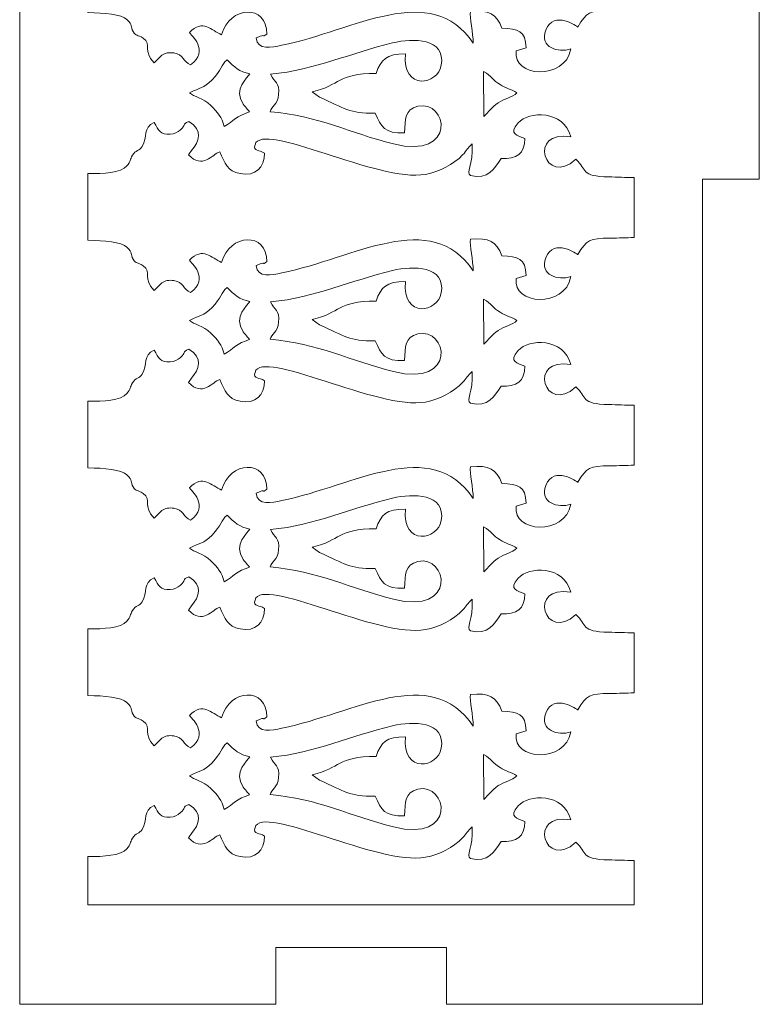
# Model space of a CAD drawing. Header units: centimetres. Extents: x -36 to 94, y -57 to 57.
# Tile 2 of 47: x 26.55 to 34.81, y -55.84 to -44.86. Entities that reach past the tile are written whole.
import ezdxf

# ---------------------------------------------------------------- set-up
doc = ezdxf.new("R2010")
doc.units = ezdxf.units.CM
doc.header["$MEASUREMENT"] = 0
doc.layers.add('layer 1', color=7, linetype='Continuous')

msp = doc.modelspace()

# ---------------------------------------------------------------- linework, layer by layer
at = {"layer": 'layer 1', "color": 242, "lineweight": 9}
for points, knots in [([(26.55161, -55.84364), (26.55161, -55.84364), (26.55161, -35.52365), (26.55161, -35.52365), (26.55161, -35.52365), (26.55161, -35.52365), (29.40911, -35.52365), (29.40911, -35.52365), (29.40911, -35.52365), (29.40911, -35.52365), (29.40911, -36.15865), (29.40911, -36.15865), (29.40911, -36.15865), (29.40911, -36.15865), (31.31411, -36.15865), (31.31411, -36.15865), (31.31411, -36.15865), (31.31411, -36.15865), (31.31411, -35.52365), (31.31411, -35.52365), (31.31411, -35.52365), (31.31411, -35.52365), (34.17161, -35.52365), (34.17161, -35.52365), (34.17161, -35.52365), (34.17161, -35.52365), (34.17161, -44.73114), (34.17161, -44.73114), (34.17161, -44.73114), (34.17161, -44.73114), (34.80661, -44.73114), (34.80661, -44.73114), (34.80661, -44.73114), (34.80661, -44.73114), (34.80661, -46.63614), (34.80661, -46.63614), (34.80661, -46.63614), (34.80661, -46.63614), (34.17161, -46.63614), (34.17161, -46.63614), (34.17161, -46.63614), (34.17161, -46.63614), (34.17161, -55.84364), (34.17161, -55.84364), (34.17161, -55.84364), (34.17161, -55.84364), (31.31411, -55.84364), (31.31411, -55.84364), (31.31411, -55.84364), (31.31411, -55.84364), (31.31411, -55.20864), (31.31411, -55.20864), (31.31411, -55.20864), (31.31411, -55.20864), (29.40911, -55.20864), (29.40911, -55.20864), (29.40911, -55.20864), (29.40911, -55.20864), (29.40911, -55.84364), (29.40911, -55.84364), (29.40911, -55.84364), (29.40911, -55.84364), (26.55161, -55.84364), (26.55161, -55.84364)], [0, 0, 0, 0, 0.05882353, 0.05882353, 0.05882353, 0.05882353, 0.11764706, 0.11764706, 0.11764706, 0.11764706, 0.17647059, 0.17647059, 0.17647059, 0.17647059, 0.23529412, 0.23529412, 0.23529412, 0.23529412, 0.29411765, 0.29411765, 0.29411765, 0.29411765, 0.35294118, 0.35294118, 0.35294118, 0.35294118, 0.41176471, 0.41176471, 0.41176471, 0.41176471, 0.47058824, 0.47058824, 0.47058824, 0.47058824, 0.52941176, 0.52941176, 0.52941176, 0.52941176, 0.58823529, 0.58823529, 0.58823529, 0.58823529, 0.64705882, 0.64705882, 0.64705882, 0.64705882, 0.70588235, 0.70588235, 0.70588235, 0.70588235, 0.76470588, 0.76470588, 0.76470588, 0.76470588, 0.82352941, 0.82352941, 0.82352941, 0.82352941, 0.88235294, 0.88235294, 0.88235294, 0.88235294, 1, 1, 1, 1]), ([(28.05085, -43.46624), (28.10568, -43.55077), (28.11767, -43.60311), (28.23123, -43.596), (28.23123, -43.596), (28.27846, -43.59306), (28.31675, -43.57416), (28.34443, -43.54911), (28.34443, -43.54911), (28.41167, -43.48821), (28.35969, -43.48734), (28.43817, -43.4543), (28.43817, -43.4543), (28.60343, -43.55381), (28.55496, -43.67578), (28.47041, -43.7774), (28.47041, -43.7774), (28.47041, -43.7774), (28.44341, -43.81365), (28.44341, -43.81365), (28.44341, -43.81365), (28.44151, -43.81631), (28.43747, -43.82209), (28.43506, -43.82663), (28.43506, -43.82663), (28.59502, -43.98952), (28.69963, -43.82144), (28.78471, -43.79176), (28.78471, -43.79176), (28.84382, -43.92133), (28.86715, -44.0075), (29.01111, -44.03528), (29.01111, -44.03528), (29.18598, -44.06903), (29.28143, -43.96935), (29.28409, -43.80625), (29.28409, -43.80625), (29.22838, -43.76661), (29.15486, -43.79361), (29.17802, -43.71268), (29.17802, -43.71268), (29.25594, -43.44038), (30.55607, -44.13969), (31.0818, -44.04351), (31.0818, -44.04351), (31.23651, -44.01519), (31.39395, -43.93145), (31.49569, -43.82648), (31.49569, -43.82648), (31.54323, -43.77744), (31.54608, -43.75032), (31.60234, -43.70376), (31.60234, -43.70376), (31.61352, -43.94676), (31.52923, -44.02111), (31.58307, -44.056), (31.58307, -44.056), (31.7814, -44.10659), (31.84664, -43.98081), (31.92393, -43.86805), (31.92393, -43.86805), (32.09719, -43.86981), (32.18872, -43.8197), (32.18956, -43.64317), (32.18956, -43.64317), (32.11221, -43.6093), (32.00007, -43.59943), (32.11496, -43.4687), (32.11496, -43.4687), (32.22931, -43.33858), (32.62632, -43.3201), (32.70246, -43.62608), (32.70246, -43.62608), (32.21731, -43.53352), (32.40793, -44.19748), (32.75969, -43.87555), (32.75969, -43.87555), (32.88811, -43.99109), (32.80857, -44.06613), (33.12616, -44.07215), (33.12616, -44.07215), (33.21869, -44.07391), (33.31423, -44.0777), (33.40961, -44.07995), (33.40961, -44.07995), (33.40961, -44.07995), (33.40961, -44.74899), (33.40961, -44.74899), (33.40961, -44.74899), (33.32221, -44.75143), (33.23448, -44.75447), (33.1468, -44.75553), (33.1468, -44.75553), (32.90099, -44.75851), (32.88643, -44.76943), (32.78008, -44.9396), (32.78008, -44.9396), (32.78006, -44.93959), (32.51412, -44.74406), (32.42539, -44.97386), (32.42539, -44.97386), (32.34979, -45.16968), (32.5589, -45.22995), (32.70392, -45.18474), (32.70392, -45.18474), (32.63804, -45.54242), (32.04465, -45.50022), (32.09301, -45.20664), (32.09301, -45.20664), (32.09301, -45.20664), (32.20402, -45.17152), (32.20402, -45.17152), (32.20402, -45.17152), (32.19982, -44.98075), (32.11085, -44.96266), (31.93395, -44.95161), (31.93395, -44.95161), (31.8712, -44.79076), (31.79032, -44.7481), (31.58208, -44.76633), (31.58208, -44.76633), (31.5694, -44.83397), (31.61607, -45.00819), (31.61183, -45.11964), (31.61183, -45.11964), (31.14047, -44.41459), (30.28346, -44.98047), (29.47703, -45.14329), (29.47703, -45.14329), (29.364, -45.16612), (29.20779, -45.20477), (29.19009, -45.06202), (29.19009, -45.06202), (29.19009, -45.06202), (29.22111, -45.04838), (29.22111, -45.04838), (29.22111, -45.04838), (29.22466, -45.04704), (29.23227, -45.04405), (29.23661, -45.04246), (29.23661, -45.04246), (29.30266, -45.01832), (29.2449, -45.06377), (29.30832, -45.01761), (29.30832, -45.01761), (29.31385, -44.68268), (28.89308, -44.69793), (28.80572, -45.02609), (28.80572, -45.02609), (28.6866, -44.97514), (28.60111, -44.846), (28.44521, -45.00087), (28.44521, -45.00087), (28.46062, -45.02306), (28.67753, -45.20391), (28.45855, -45.36061), (28.45855, -45.36061), (28.37432, -45.3298), (28.38083, -45.24474), (28.27253, -45.22847), (28.27253, -45.22847), (28.21956, -45.22052), (28.17299, -45.23084), (28.13942, -45.2525), (28.13942, -45.2525), (28.13942, -45.2525), (28.05085, -45.33789), (28.05085, -45.33789), (28.05085, -45.33789), (27.92166, -45.2111), (28.03153, -45.13505), (27.92797, -45.06409), (27.92797, -45.06409), (27.86524, -45.02112), (27.84947, -45.04474), (27.81758, -44.99084), (27.81758, -44.99084), (27.78231, -44.93126), (27.81839, -44.92101), (27.74859, -44.85545), (27.74859, -44.85545), (27.69012, -44.80051), (27.4922, -44.77909), (27.31361, -44.77946), (27.31361, -44.77946), (27.31361, -44.77946), (27.31361, -44.03425), (27.31361, -44.03425), (27.31361, -44.03425), (27.49057, -44.03726), (27.67777, -44.02515), (27.74723, -43.95027), (27.74723, -43.95027), (27.79626, -43.89741), (27.78023, -43.87781), (27.80981, -43.83076), (27.80981, -43.83076), (27.84805, -43.76998), (27.88651, -43.78484), (27.91811, -43.73184), (27.91811, -43.73184), (27.97888, -43.6299), (27.92754, -43.5207), (28.05085, -43.46624)], [0, 0, 0, 0, 0.01923077, 0.01923077, 0.01923077, 0.01923077, 0.03846154, 0.03846154, 0.03846154, 0.03846154, 0.05769231, 0.05769231, 0.05769231, 0.05769231, 0.07692308, 0.07692308, 0.07692308, 0.07692308, 0.09615385, 0.09615385, 0.09615385, 0.09615385, 0.11538462, 0.11538462, 0.11538462, 0.11538462, 0.13461538, 0.13461538, 0.13461538, 0.13461538, 0.15384615, 0.15384615, 0.15384615, 0.15384615, 0.17307692, 0.17307692, 0.17307692, 0.17307692, 0.19230769, 0.19230769, 0.19230769, 0.19230769, 0.21153846, 0.21153846, 0.21153846, 0.21153846, 0.23076923, 0.23076923, 0.23076923, 0.23076923, 0.25, 0.25, 0.25, 0.25, 0.26923077, 0.26923077, 0.26923077, 0.26923077, 0.28846154, 0.28846154, 0.28846154, 0.28846154, 0.30769231, 0.30769231, 0.30769231, 0.30769231, 0.32692308, 0.32692308, 0.32692308, 0.32692308, 0.34615385, 0.34615385, 0.34615385, 0.34615385, 0.36538462, 0.36538462, 0.36538462, 0.36538462, 0.38461538, 0.38461538, 0.38461538, 0.38461538, 0.40384615, 0.40384615, 0.40384615, 0.40384615, 0.42307692, 0.42307692, 0.42307692, 0.42307692, 0.44230769, 0.44230769, 0.44230769, 0.44230769, 0.46153846, 0.46153846, 0.46153846, 0.46153846, 0.48076923, 0.48076923, 0.48076923, 0.48076923, 0.5, 0.5, 0.5, 0.5, 0.51923077, 0.51923077, 0.51923077, 0.51923077, 0.53846154, 0.53846154, 0.53846154, 0.53846154, 0.55769231, 0.55769231, 0.55769231, 0.55769231, 0.57692308, 0.57692308, 0.57692308, 0.57692308, 0.59615385, 0.59615385, 0.59615385, 0.59615385, 0.61538462, 0.61538462, 0.61538462, 0.61538462, 0.63461538, 0.63461538, 0.63461538, 0.63461538, 0.65384615, 0.65384615, 0.65384615, 0.65384615, 0.67307692, 0.67307692, 0.67307692, 0.67307692, 0.69230769, 0.69230769, 0.69230769, 0.69230769, 0.71153846, 0.71153846, 0.71153846, 0.71153846, 0.73076923, 0.73076923, 0.73076923, 0.73076923, 0.75, 0.75, 0.75, 0.75, 0.76923077, 0.76923077, 0.76923077, 0.76923077, 0.78846154, 0.78846154, 0.78846154, 0.78846154, 0.80769231, 0.80769231, 0.80769231, 0.80769231, 0.82692308, 0.82692308, 0.82692308, 0.82692308, 0.84615385, 0.84615385, 0.84615385, 0.84615385, 0.86538462, 0.86538462, 0.86538462, 0.86538462, 0.88461538, 0.88461538, 0.88461538, 0.88461538, 0.90384615, 0.90384615, 0.90384615, 0.90384615, 0.92307692, 0.92307692, 0.92307692, 0.92307692, 0.94230769, 0.94230769, 0.94230769, 0.94230769, 0.96153846, 0.96153846, 0.96153846, 0.96153846, 1, 1, 1, 1]), ([(30.8457, -46.1201), (30.62333, -46.12933), (30.58741, -46.05462), (30.51892, -45.90091), (30.51892, -45.90091), (30.22703, -45.90514), (30.17962, -45.84722), (29.89885, -45.72273), (29.89885, -45.72273), (29.89885, -45.72273), (29.81685, -45.66402), (29.81685, -45.66402), (29.81685, -45.66402), (30.13917, -45.58749), (30.08657, -45.45927), (30.52893, -45.4575), (30.52893, -45.4575), (30.58415, -45.29843), (30.64156, -45.24074), (30.85597, -45.23931), (30.85597, -45.23931), (30.82404, -45.66085), (31.2214, -45.58276), (31.25673, -45.36675), (31.25673, -45.36675), (31.30674, -45.06111), (30.94235, -45.06206), (30.71332, -45.11642), (30.71332, -45.11642), (30.24226, -45.22826), (29.86229, -45.41587), (29.35145, -45.46731), (29.35145, -45.46731), (29.39579, -45.56189), (29.45282, -45.55233), (29.44159, -45.69286), (29.44159, -45.69286), (29.43259, -45.80571), (29.36037, -45.82681), (29.34591, -45.88424), (29.34591, -45.88424), (29.87873, -45.92695), (30.24315, -46.12514), (30.72335, -46.24443), (30.72335, -46.24443), (31.44132, -46.42279), (31.32654, -45.74539), (30.9947, -45.82369), (30.9947, -45.82369), (30.84751, -45.85841), (30.85689, -45.96803), (30.8457, -46.1201)], [0, 0, 0, 0, 0.07142857, 0.07142857, 0.07142857, 0.07142857, 0.14285714, 0.14285714, 0.14285714, 0.14285714, 0.21428571, 0.21428571, 0.21428571, 0.21428571, 0.28571429, 0.28571429, 0.28571429, 0.28571429, 0.35714286, 0.35714286, 0.35714286, 0.35714286, 0.42857143, 0.42857143, 0.42857143, 0.42857143, 0.5, 0.5, 0.5, 0.5, 0.57142857, 0.57142857, 0.57142857, 0.57142857, 0.64285714, 0.64285714, 0.64285714, 0.64285714, 0.71428571, 0.71428571, 0.71428571, 0.71428571, 0.78571429, 0.78571429, 0.78571429, 0.78571429, 0.85714286, 0.85714286, 0.85714286, 0.85714286, 1, 1, 1, 1]), ([(28.83431, -46.04863), (28.94108, -45.98968), (28.97126, -45.92789), (29.11574, -45.88734), (29.11574, -45.88734), (29.08897, -45.84485), (29.10978, -45.87815), (29.08355, -45.84608), (29.08355, -45.84608), (29.06201, -45.81974), (29.06324, -45.82658), (29.04514, -45.79962), (29.04514, -45.79962), (28.93146, -45.63029), (29.09728, -45.50396), (29.11991, -45.46146), (29.11991, -45.46146), (29.00441, -45.43752), (28.94666, -45.38734), (28.86624, -45.30669), (28.86624, -45.30669), (28.79488, -45.36263), (28.80627, -45.42212), (28.69988, -45.52764), (28.69988, -45.52764), (28.5947, -45.63195), (28.57559, -45.61032), (28.44782, -45.67355), (28.44782, -45.67355), (28.49682, -45.71983), (28.59493, -45.72611), (28.68422, -45.81577), (28.68422, -45.81577), (28.75848, -45.89036), (28.81047, -45.94674), (28.83431, -46.04863)], [0, 0, 0, 0, 0.1, 0.1, 0.1, 0.1, 0.2, 0.2, 0.2, 0.2, 0.3, 0.3, 0.3, 0.3, 0.4, 0.4, 0.4, 0.4, 0.5, 0.5, 0.5, 0.5, 0.6, 0.6, 0.6, 0.6, 0.7, 0.7, 0.7, 0.7, 0.8, 0.8, 0.8, 0.8, 1, 1, 1, 1]), ([(32.10025, -45.67355), (32.03954, -45.63716), (31.97494, -45.61919), (31.91281, -45.58248), (31.91281, -45.58248), (31.82846, -45.5326), (31.82047, -45.4899), (31.72982, -45.43685), (31.72982, -45.43685), (31.72982, -45.43685), (31.73057, -45.93875), (31.73057, -45.93875), (31.73057, -45.93875), (31.79181, -45.88505), (31.81636, -45.83662), (31.89313, -45.78403), (31.89313, -45.78403), (31.95037, -45.74482), (32.05387, -45.72302), (32.10025, -45.67355)], [0, 0, 0, 0, 0.16666667, 0.16666667, 0.16666667, 0.16666667, 0.33333333, 0.33333333, 0.33333333, 0.33333333, 0.5, 0.5, 0.5, 0.5, 0.66666667, 0.66666667, 0.66666667, 0.66666667, 1, 1, 1, 1]), ([(33.40961, -47.28899), (33.32221, -47.29143), (33.23448, -47.29447), (33.1468, -47.29553), (33.1468, -47.29553), (32.90099, -47.29851), (32.88643, -47.30943), (32.78008, -47.4796), (32.78008, -47.4796), (32.78006, -47.47959), (32.51412, -47.28406), (32.42539, -47.51386), (32.42539, -47.51386), (32.34979, -47.70968), (32.5589, -47.76995), (32.70392, -47.72474), (32.70392, -47.72474), (32.63804, -48.08242), (32.04465, -48.04022), (32.09301, -47.74664), (32.09301, -47.74664), (32.09301, -47.74664), (32.20402, -47.71152), (32.20402, -47.71152), (32.20402, -47.71152), (32.19982, -47.52075), (32.11085, -47.50266), (31.93395, -47.49161), (31.93395, -47.49161), (31.8712, -47.33076), (31.79032, -47.2881), (31.58208, -47.30633), (31.58208, -47.30633), (31.5694, -47.37397), (31.61607, -47.54819), (31.61183, -47.65964), (31.61183, -47.65964), (31.14047, -46.95459), (30.28346, -47.52047), (29.47703, -47.68329), (29.47703, -47.68329), (29.364, -47.70612), (29.20779, -47.74477), (29.19009, -47.60202), (29.19009, -47.60202), (29.19009, -47.60202), (29.22111, -47.58838), (29.22111, -47.58838), (29.22111, -47.58838), (29.22466, -47.58704), (29.23227, -47.58405), (29.23661, -47.58246), (29.23661, -47.58246), (29.30266, -47.55832), (29.2449, -47.60377), (29.30832, -47.55761), (29.30832, -47.55761), (29.31385, -47.22268), (28.89308, -47.23793), (28.80572, -47.56609), (28.80572, -47.56609), (28.6866, -47.51514), (28.60111, -47.386), (28.44521, -47.54087), (28.44521, -47.54087), (28.46062, -47.56306), (28.67753, -47.74391), (28.45855, -47.90061), (28.45855, -47.90061), (28.37432, -47.8698), (28.38083, -47.78474), (28.27253, -47.76847), (28.27253, -47.76847), (28.21956, -47.76052), (28.17299, -47.77084), (28.13942, -47.7925), (28.13942, -47.7925), (28.13942, -47.7925), (28.05085, -47.87789), (28.05085, -47.87789), (28.05085, -47.87789), (27.92166, -47.7511), (28.03153, -47.67505), (27.92797, -47.60409), (27.92797, -47.60409), (27.86524, -47.56112), (27.84947, -47.58474), (27.81758, -47.53084), (27.81758, -47.53084), (27.78231, -47.47126), (27.81839, -47.46101), (27.74859, -47.39545), (27.74859, -47.39545), (27.69012, -47.34051), (27.4922, -47.31909), (27.31361, -47.31946), (27.31361, -47.31946), (27.31361, -47.31946), (27.31361, -46.57425), (27.31361, -46.57425), (27.31361, -46.57425), (27.49057, -46.57726), (27.67777, -46.56515), (27.74723, -46.49027), (27.74723, -46.49027), (27.79626, -46.43741), (27.78023, -46.41781), (27.80981, -46.37076), (27.80981, -46.37076), (27.84805, -46.30998), (27.88651, -46.32484), (27.91811, -46.27184), (27.91811, -46.27184), (27.97888, -46.1699), (27.92754, -46.0607), (28.05085, -46.00624), (28.05085, -46.00624), (28.10568, -46.09077), (28.11767, -46.14311), (28.23123, -46.136), (28.23123, -46.136), (28.27846, -46.13306), (28.31675, -46.11416), (28.34443, -46.08911), (28.34443, -46.08911), (28.41167, -46.02821), (28.35969, -46.02734), (28.43817, -45.9943), (28.43817, -45.9943), (28.60343, -46.09381), (28.55496, -46.21578), (28.47041, -46.3174), (28.47041, -46.3174), (28.47041, -46.3174), (28.44341, -46.35365), (28.44341, -46.35365), (28.44341, -46.35365), (28.44151, -46.35631), (28.43747, -46.36209), (28.43506, -46.36663), (28.43506, -46.36663), (28.59502, -46.52952), (28.69963, -46.36144), (28.78471, -46.33176), (28.78471, -46.33176), (28.84382, -46.46133), (28.86715, -46.5475), (29.01111, -46.57528), (29.01111, -46.57528), (29.18598, -46.60903), (29.28143, -46.50935), (29.28409, -46.34625), (29.28409, -46.34625), (29.22838, -46.30661), (29.15486, -46.33361), (29.17802, -46.25268), (29.17802, -46.25268), (29.25594, -45.98038), (30.55607, -46.67969), (31.0818, -46.58351), (31.0818, -46.58351), (31.23651, -46.55519), (31.39395, -46.47145), (31.49569, -46.36648), (31.49569, -46.36648), (31.54323, -46.31744), (31.54608, -46.29032), (31.60234, -46.24376), (31.60234, -46.24376), (31.61352, -46.48676), (31.52923, -46.56111), (31.58307, -46.596), (31.58307, -46.596), (31.7814, -46.64659), (31.84664, -46.52081), (31.92393, -46.40805), (31.92393, -46.40805), (32.09719, -46.40981), (32.18872, -46.3597), (32.18956, -46.18317), (32.18956, -46.18317), (32.11221, -46.1493), (32.00007, -46.13943), (32.11496, -46.0087), (32.11496, -46.0087), (32.22931, -45.87858), (32.62632, -45.8601), (32.70246, -46.16608), (32.70246, -46.16608), (32.21731, -46.07352), (32.40793, -46.73748), (32.75969, -46.41555), (32.75969, -46.41555), (32.88811, -46.53109), (32.80857, -46.60613), (33.12616, -46.61215), (33.12616, -46.61215), (33.21869, -46.61391), (33.31423, -46.6177), (33.40961, -46.61995), (33.40961, -46.61995), (33.40961, -46.61995), (33.40961, -47.28899), (33.40961, -47.28899)], [0, 0, 0, 0, 0.01923077, 0.01923077, 0.01923077, 0.01923077, 0.03846154, 0.03846154, 0.03846154, 0.03846154, 0.05769231, 0.05769231, 0.05769231, 0.05769231, 0.07692308, 0.07692308, 0.07692308, 0.07692308, 0.09615385, 0.09615385, 0.09615385, 0.09615385, 0.11538462, 0.11538462, 0.11538462, 0.11538462, 0.13461538, 0.13461538, 0.13461538, 0.13461538, 0.15384615, 0.15384615, 0.15384615, 0.15384615, 0.17307692, 0.17307692, 0.17307692, 0.17307692, 0.19230769, 0.19230769, 0.19230769, 0.19230769, 0.21153846, 0.21153846, 0.21153846, 0.21153846, 0.23076923, 0.23076923, 0.23076923, 0.23076923, 0.25, 0.25, 0.25, 0.25, 0.26923077, 0.26923077, 0.26923077, 0.26923077, 0.28846154, 0.28846154, 0.28846154, 0.28846154, 0.30769231, 0.30769231, 0.30769231, 0.30769231, 0.32692308, 0.32692308, 0.32692308, 0.32692308, 0.34615385, 0.34615385, 0.34615385, 0.34615385, 0.36538462, 0.36538462, 0.36538462, 0.36538462, 0.38461538, 0.38461538, 0.38461538, 0.38461538, 0.40384615, 0.40384615, 0.40384615, 0.40384615, 0.42307692, 0.42307692, 0.42307692, 0.42307692, 0.44230769, 0.44230769, 0.44230769, 0.44230769, 0.46153846, 0.46153846, 0.46153846, 0.46153846, 0.48076923, 0.48076923, 0.48076923, 0.48076923, 0.5, 0.5, 0.5, 0.5, 0.51923077, 0.51923077, 0.51923077, 0.51923077, 0.53846154, 0.53846154, 0.53846154, 0.53846154, 0.55769231, 0.55769231, 0.55769231, 0.55769231, 0.57692308, 0.57692308, 0.57692308, 0.57692308, 0.59615385, 0.59615385, 0.59615385, 0.59615385, 0.61538462, 0.61538462, 0.61538462, 0.61538462, 0.63461538, 0.63461538, 0.63461538, 0.63461538, 0.65384615, 0.65384615, 0.65384615, 0.65384615, 0.67307692, 0.67307692, 0.67307692, 0.67307692, 0.69230769, 0.69230769, 0.69230769, 0.69230769, 0.71153846, 0.71153846, 0.71153846, 0.71153846, 0.73076923, 0.73076923, 0.73076923, 0.73076923, 0.75, 0.75, 0.75, 0.75, 0.76923077, 0.76923077, 0.76923077, 0.76923077, 0.78846154, 0.78846154, 0.78846154, 0.78846154, 0.80769231, 0.80769231, 0.80769231, 0.80769231, 0.82692308, 0.82692308, 0.82692308, 0.82692308, 0.84615385, 0.84615385, 0.84615385, 0.84615385, 0.86538462, 0.86538462, 0.86538462, 0.86538462, 0.88461538, 0.88461538, 0.88461538, 0.88461538, 0.90384615, 0.90384615, 0.90384615, 0.90384615, 0.92307692, 0.92307692, 0.92307692, 0.92307692, 0.94230769, 0.94230769, 0.94230769, 0.94230769, 0.96153846, 0.96153846, 0.96153846, 0.96153846, 1, 1, 1, 1]), ([(30.8457, -48.6601), (30.62333, -48.66933), (30.58741, -48.59462), (30.51892, -48.44091), (30.51892, -48.44091), (30.22703, -48.44514), (30.17962, -48.38722), (29.89885, -48.26273), (29.89885, -48.26273), (29.89885, -48.26273), (29.81685, -48.20402), (29.81685, -48.20402), (29.81685, -48.20402), (30.13917, -48.12749), (30.08657, -47.99927), (30.52893, -47.9975), (30.52893, -47.9975), (30.58415, -47.83843), (30.64156, -47.78074), (30.85597, -47.77931), (30.85597, -47.77931), (30.82404, -48.20085), (31.2214, -48.12276), (31.25673, -47.90675), (31.25673, -47.90675), (31.30674, -47.60111), (30.94235, -47.60206), (30.71332, -47.65642), (30.71332, -47.65642), (30.24226, -47.76826), (29.86229, -47.95587), (29.35145, -48.00731), (29.35145, -48.00731), (29.39579, -48.10189), (29.45282, -48.09233), (29.44159, -48.23286), (29.44159, -48.23286), (29.43259, -48.34571), (29.36037, -48.36681), (29.34591, -48.42424), (29.34591, -48.42424), (29.87873, -48.46695), (30.24315, -48.66514), (30.72335, -48.78443), (30.72335, -48.78443), (31.44132, -48.96279), (31.32654, -48.28539), (30.9947, -48.36369), (30.9947, -48.36369), (30.84751, -48.39841), (30.85689, -48.50803), (30.8457, -48.6601)], [0, 0, 0, 0, 0.07142857, 0.07142857, 0.07142857, 0.07142857, 0.14285714, 0.14285714, 0.14285714, 0.14285714, 0.21428571, 0.21428571, 0.21428571, 0.21428571, 0.28571429, 0.28571429, 0.28571429, 0.28571429, 0.35714286, 0.35714286, 0.35714286, 0.35714286, 0.42857143, 0.42857143, 0.42857143, 0.42857143, 0.5, 0.5, 0.5, 0.5, 0.57142857, 0.57142857, 0.57142857, 0.57142857, 0.64285714, 0.64285714, 0.64285714, 0.64285714, 0.71428571, 0.71428571, 0.71428571, 0.71428571, 0.78571429, 0.78571429, 0.78571429, 0.78571429, 0.85714286, 0.85714286, 0.85714286, 0.85714286, 1, 1, 1, 1]), ([(28.83431, -48.58863), (28.94108, -48.52968), (28.97126, -48.46789), (29.11574, -48.42734), (29.11574, -48.42734), (29.08897, -48.38485), (29.10978, -48.41815), (29.08355, -48.38608), (29.08355, -48.38608), (29.06201, -48.35974), (29.06324, -48.36658), (29.04514, -48.33962), (29.04514, -48.33962), (28.93146, -48.17029), (29.09728, -48.04396), (29.11991, -48.00146), (29.11991, -48.00146), (29.00441, -47.97752), (28.94666, -47.92734), (28.86624, -47.84669), (28.86624, -47.84669), (28.79488, -47.90263), (28.80627, -47.96212), (28.69988, -48.06764), (28.69988, -48.06764), (28.5947, -48.17195), (28.57559, -48.15032), (28.44782, -48.21355), (28.44782, -48.21355), (28.49682, -48.25983), (28.59493, -48.26611), (28.68422, -48.35577), (28.68422, -48.35577), (28.75848, -48.43036), (28.81047, -48.48674), (28.83431, -48.58863)], [0, 0, 0, 0, 0.1, 0.1, 0.1, 0.1, 0.2, 0.2, 0.2, 0.2, 0.3, 0.3, 0.3, 0.3, 0.4, 0.4, 0.4, 0.4, 0.5, 0.5, 0.5, 0.5, 0.6, 0.6, 0.6, 0.6, 0.7, 0.7, 0.7, 0.7, 0.8, 0.8, 0.8, 0.8, 1, 1, 1, 1]), ([(32.10025, -48.21355), (32.03954, -48.17716), (31.97494, -48.15919), (31.91281, -48.12248), (31.91281, -48.12248), (31.82846, -48.0726), (31.82047, -48.0299), (31.72982, -47.97685), (31.72982, -47.97685), (31.72982, -47.97685), (31.73057, -48.47875), (31.73057, -48.47875), (31.73057, -48.47875), (31.79181, -48.42505), (31.81636, -48.37662), (31.89313, -48.32403), (31.89313, -48.32403), (31.95037, -48.28482), (32.05387, -48.26302), (32.10025, -48.21355)], [0, 0, 0, 0, 0.16666667, 0.16666667, 0.16666667, 0.16666667, 0.33333333, 0.33333333, 0.33333333, 0.33333333, 0.5, 0.5, 0.5, 0.5, 0.66666667, 0.66666667, 0.66666667, 0.66666667, 1, 1, 1, 1]), ([(33.40961, -49.82899), (33.32221, -49.83143), (33.23448, -49.83447), (33.1468, -49.83553), (33.1468, -49.83553), (32.90099, -49.83851), (32.88643, -49.84943), (32.78008, -50.0196), (32.78008, -50.0196), (32.78006, -50.01959), (32.51412, -49.82406), (32.42539, -50.05386), (32.42539, -50.05386), (32.34979, -50.24968), (32.5589, -50.30995), (32.70392, -50.26474), (32.70392, -50.26474), (32.63804, -50.62242), (32.04465, -50.58022), (32.09301, -50.28664), (32.09301, -50.28664), (32.09301, -50.28664), (32.20402, -50.25152), (32.20402, -50.25152), (32.20402, -50.25152), (32.19982, -50.06075), (32.11085, -50.04266), (31.93395, -50.03161), (31.93395, -50.03161), (31.8712, -49.87076), (31.79032, -49.8281), (31.58208, -49.84633), (31.58208, -49.84633), (31.5694, -49.91397), (31.61607, -50.08819), (31.61183, -50.19964), (31.61183, -50.19964), (31.14047, -49.49459), (30.28346, -50.06047), (29.47703, -50.22329), (29.47703, -50.22329), (29.364, -50.24612), (29.20779, -50.28477), (29.19009, -50.14202), (29.19009, -50.14202), (29.19009, -50.14202), (29.22111, -50.12838), (29.22111, -50.12838), (29.22111, -50.12838), (29.22466, -50.12704), (29.23227, -50.12405), (29.23661, -50.12246), (29.23661, -50.12246), (29.30266, -50.09832), (29.2449, -50.14377), (29.30832, -50.09761), (29.30832, -50.09761), (29.31385, -49.76268), (28.89308, -49.77793), (28.80572, -50.10609), (28.80572, -50.10609), (28.6866, -50.05514), (28.60111, -49.926), (28.44521, -50.08087), (28.44521, -50.08087), (28.46062, -50.10306), (28.67753, -50.28391), (28.45855, -50.44061), (28.45855, -50.44061), (28.37432, -50.4098), (28.38083, -50.32474), (28.27253, -50.30847), (28.27253, -50.30847), (28.21956, -50.30052), (28.17299, -50.31084), (28.13942, -50.3325), (28.13942, -50.3325), (28.13942, -50.3325), (28.05085, -50.41789), (28.05085, -50.41789), (28.05085, -50.41789), (27.92166, -50.2911), (28.03153, -50.21505), (27.92797, -50.14409), (27.92797, -50.14409), (27.86524, -50.10112), (27.84947, -50.12474), (27.81758, -50.07084), (27.81758, -50.07084), (27.78231, -50.01126), (27.81839, -50.00101), (27.74859, -49.93545), (27.74859, -49.93545), (27.69012, -49.88051), (27.4922, -49.85909), (27.31361, -49.85946), (27.31361, -49.85946), (27.31361, -49.85946), (27.31361, -49.11425), (27.31361, -49.11425), (27.31361, -49.11425), (27.49057, -49.11726), (27.67777, -49.10515), (27.74723, -49.03027), (27.74723, -49.03027), (27.79626, -48.97741), (27.78023, -48.95781), (27.80981, -48.91076), (27.80981, -48.91076), (27.84805, -48.84998), (27.88651, -48.86484), (27.91811, -48.81184), (27.91811, -48.81184), (27.97888, -48.7099), (27.92754, -48.6007), (28.05085, -48.54624), (28.05085, -48.54624), (28.10568, -48.63077), (28.11767, -48.68311), (28.23123, -48.676), (28.23123, -48.676), (28.27846, -48.67306), (28.31675, -48.65416), (28.34443, -48.62911), (28.34443, -48.62911), (28.41167, -48.56821), (28.35969, -48.56734), (28.43817, -48.5343), (28.43817, -48.5343), (28.60343, -48.63381), (28.55496, -48.75578), (28.47041, -48.8574), (28.47041, -48.8574), (28.47041, -48.8574), (28.44341, -48.89365), (28.44341, -48.89365), (28.44341, -48.89365), (28.44151, -48.89631), (28.43747, -48.90209), (28.43506, -48.90663), (28.43506, -48.90663), (28.59502, -49.06952), (28.69963, -48.90144), (28.78471, -48.87176), (28.78471, -48.87176), (28.84382, -49.00133), (28.86715, -49.0875), (29.01111, -49.11528), (29.01111, -49.11528), (29.18598, -49.14903), (29.28143, -49.04935), (29.28409, -48.88625), (29.28409, -48.88625), (29.22838, -48.84661), (29.15486, -48.87361), (29.17802, -48.79268), (29.17802, -48.79268), (29.25594, -48.52038), (30.55607, -49.21969), (31.0818, -49.12351), (31.0818, -49.12351), (31.23651, -49.09519), (31.39395, -49.01145), (31.49569, -48.90648), (31.49569, -48.90648), (31.54323, -48.85744), (31.54608, -48.83032), (31.60234, -48.78376), (31.60234, -48.78376), (31.61352, -49.02676), (31.52923, -49.10111), (31.58307, -49.136), (31.58307, -49.136), (31.7814, -49.18659), (31.84664, -49.06081), (31.92393, -48.94805), (31.92393, -48.94805), (32.09719, -48.94981), (32.18872, -48.8997), (32.18956, -48.72317), (32.18956, -48.72317), (32.11221, -48.6893), (32.00007, -48.67943), (32.11496, -48.5487), (32.11496, -48.5487), (32.22931, -48.41858), (32.62632, -48.4001), (32.70246, -48.70608), (32.70246, -48.70608), (32.21731, -48.61352), (32.40793, -49.27748), (32.75969, -48.95555), (32.75969, -48.95555), (32.88811, -49.07109), (32.80857, -49.14613), (33.12616, -49.15215), (33.12616, -49.15215), (33.21869, -49.15391), (33.31423, -49.1577), (33.40961, -49.15995), (33.40961, -49.15995), (33.40961, -49.15995), (33.40961, -49.82899), (33.40961, -49.82899)], [0, 0, 0, 0, 0.01923077, 0.01923077, 0.01923077, 0.01923077, 0.03846154, 0.03846154, 0.03846154, 0.03846154, 0.05769231, 0.05769231, 0.05769231, 0.05769231, 0.07692308, 0.07692308, 0.07692308, 0.07692308, 0.09615385, 0.09615385, 0.09615385, 0.09615385, 0.11538462, 0.11538462, 0.11538462, 0.11538462, 0.13461538, 0.13461538, 0.13461538, 0.13461538, 0.15384615, 0.15384615, 0.15384615, 0.15384615, 0.17307692, 0.17307692, 0.17307692, 0.17307692, 0.19230769, 0.19230769, 0.19230769, 0.19230769, 0.21153846, 0.21153846, 0.21153846, 0.21153846, 0.23076923, 0.23076923, 0.23076923, 0.23076923, 0.25, 0.25, 0.25, 0.25, 0.26923077, 0.26923077, 0.26923077, 0.26923077, 0.28846154, 0.28846154, 0.28846154, 0.28846154, 0.30769231, 0.30769231, 0.30769231, 0.30769231, 0.32692308, 0.32692308, 0.32692308, 0.32692308, 0.34615385, 0.34615385, 0.34615385, 0.34615385, 0.36538462, 0.36538462, 0.36538462, 0.36538462, 0.38461538, 0.38461538, 0.38461538, 0.38461538, 0.40384615, 0.40384615, 0.40384615, 0.40384615, 0.42307692, 0.42307692, 0.42307692, 0.42307692, 0.44230769, 0.44230769, 0.44230769, 0.44230769, 0.46153846, 0.46153846, 0.46153846, 0.46153846, 0.48076923, 0.48076923, 0.48076923, 0.48076923, 0.5, 0.5, 0.5, 0.5, 0.51923077, 0.51923077, 0.51923077, 0.51923077, 0.53846154, 0.53846154, 0.53846154, 0.53846154, 0.55769231, 0.55769231, 0.55769231, 0.55769231, 0.57692308, 0.57692308, 0.57692308, 0.57692308, 0.59615385, 0.59615385, 0.59615385, 0.59615385, 0.61538462, 0.61538462, 0.61538462, 0.61538462, 0.63461538, 0.63461538, 0.63461538, 0.63461538, 0.65384615, 0.65384615, 0.65384615, 0.65384615, 0.67307692, 0.67307692, 0.67307692, 0.67307692, 0.69230769, 0.69230769, 0.69230769, 0.69230769, 0.71153846, 0.71153846, 0.71153846, 0.71153846, 0.73076923, 0.73076923, 0.73076923, 0.73076923, 0.75, 0.75, 0.75, 0.75, 0.76923077, 0.76923077, 0.76923077, 0.76923077, 0.78846154, 0.78846154, 0.78846154, 0.78846154, 0.80769231, 0.80769231, 0.80769231, 0.80769231, 0.82692308, 0.82692308, 0.82692308, 0.82692308, 0.84615385, 0.84615385, 0.84615385, 0.84615385, 0.86538462, 0.86538462, 0.86538462, 0.86538462, 0.88461538, 0.88461538, 0.88461538, 0.88461538, 0.90384615, 0.90384615, 0.90384615, 0.90384615, 0.92307692, 0.92307692, 0.92307692, 0.92307692, 0.94230769, 0.94230769, 0.94230769, 0.94230769, 0.96153846, 0.96153846, 0.96153846, 0.96153846, 1, 1, 1, 1]), ([(30.8457, -51.2001), (30.62333, -51.20933), (30.58741, -51.13462), (30.51892, -50.98091), (30.51892, -50.98091), (30.22703, -50.98514), (30.17962, -50.92722), (29.89885, -50.80273), (29.89885, -50.80273), (29.89885, -50.80273), (29.81685, -50.74402), (29.81685, -50.74402), (29.81685, -50.74402), (30.13917, -50.66749), (30.08657, -50.53927), (30.52893, -50.5375), (30.52893, -50.5375), (30.58415, -50.37843), (30.64156, -50.32074), (30.85597, -50.31931), (30.85597, -50.31931), (30.82404, -50.74085), (31.2214, -50.66276), (31.25673, -50.44675), (31.25673, -50.44675), (31.30674, -50.14111), (30.94235, -50.14206), (30.71332, -50.19642), (30.71332, -50.19642), (30.24226, -50.30826), (29.86229, -50.49587), (29.35145, -50.54731), (29.35145, -50.54731), (29.39579, -50.64189), (29.45282, -50.63233), (29.44159, -50.77286), (29.44159, -50.77286), (29.43259, -50.88571), (29.36037, -50.90681), (29.34591, -50.96424), (29.34591, -50.96424), (29.87873, -51.00695), (30.24315, -51.20514), (30.72335, -51.32443), (30.72335, -51.32443), (31.44132, -51.50279), (31.32654, -50.82539), (30.9947, -50.90369), (30.9947, -50.90369), (30.84751, -50.93841), (30.85689, -51.04803), (30.8457, -51.2001)], [0, 0, 0, 0, 0.07142857, 0.07142857, 0.07142857, 0.07142857, 0.14285714, 0.14285714, 0.14285714, 0.14285714, 0.21428571, 0.21428571, 0.21428571, 0.21428571, 0.28571429, 0.28571429, 0.28571429, 0.28571429, 0.35714286, 0.35714286, 0.35714286, 0.35714286, 0.42857143, 0.42857143, 0.42857143, 0.42857143, 0.5, 0.5, 0.5, 0.5, 0.57142857, 0.57142857, 0.57142857, 0.57142857, 0.64285714, 0.64285714, 0.64285714, 0.64285714, 0.71428571, 0.71428571, 0.71428571, 0.71428571, 0.78571429, 0.78571429, 0.78571429, 0.78571429, 0.85714286, 0.85714286, 0.85714286, 0.85714286, 1, 1, 1, 1]), ([(28.83431, -51.12863), (28.94108, -51.06968), (28.97126, -51.00789), (29.11574, -50.96734), (29.11574, -50.96734), (29.08897, -50.92485), (29.10978, -50.95815), (29.08355, -50.92608), (29.08355, -50.92608), (29.06201, -50.89974), (29.06324, -50.90658), (29.04514, -50.87962), (29.04514, -50.87962), (28.93146, -50.71029), (29.09728, -50.58396), (29.11991, -50.54146), (29.11991, -50.54146), (29.00441, -50.51752), (28.94666, -50.46734), (28.86624, -50.38669), (28.86624, -50.38669), (28.79488, -50.44263), (28.80627, -50.50212), (28.69988, -50.60764), (28.69988, -50.60764), (28.5947, -50.71195), (28.57559, -50.69032), (28.44782, -50.75355), (28.44782, -50.75355), (28.49682, -50.79983), (28.59493, -50.80611), (28.68422, -50.89577), (28.68422, -50.89577), (28.75848, -50.97036), (28.81047, -51.02674), (28.83431, -51.12863)], [0, 0, 0, 0, 0.1, 0.1, 0.1, 0.1, 0.2, 0.2, 0.2, 0.2, 0.3, 0.3, 0.3, 0.3, 0.4, 0.4, 0.4, 0.4, 0.5, 0.5, 0.5, 0.5, 0.6, 0.6, 0.6, 0.6, 0.7, 0.7, 0.7, 0.7, 0.8, 0.8, 0.8, 0.8, 1, 1, 1, 1]), ([(32.10025, -50.75355), (32.03954, -50.71716), (31.97494, -50.69919), (31.91281, -50.66248), (31.91281, -50.66248), (31.82846, -50.6126), (31.82047, -50.5699), (31.72982, -50.51685), (31.72982, -50.51685), (31.72982, -50.51685), (31.73057, -51.01875), (31.73057, -51.01875), (31.73057, -51.01875), (31.79181, -50.96505), (31.81636, -50.91662), (31.89313, -50.86403), (31.89313, -50.86403), (31.95037, -50.82482), (32.05387, -50.80302), (32.10025, -50.75355)], [0, 0, 0, 0, 0.16666667, 0.16666667, 0.16666667, 0.16666667, 0.33333333, 0.33333333, 0.33333333, 0.33333333, 0.5, 0.5, 0.5, 0.5, 0.66666667, 0.66666667, 0.66666667, 0.66666667, 1, 1, 1, 1]), ([(33.40961, -52.36899), (33.32221, -52.37143), (33.23448, -52.37447), (33.1468, -52.37553), (33.1468, -52.37553), (32.90099, -52.37851), (32.88643, -52.38943), (32.78008, -52.5596), (32.78008, -52.5596), (32.78006, -52.55959), (32.51412, -52.36406), (32.42539, -52.59386), (32.42539, -52.59386), (32.34979, -52.78968), (32.5589, -52.84995), (32.70392, -52.80474), (32.70392, -52.80474), (32.63804, -53.16242), (32.04465, -53.12022), (32.09301, -52.82664), (32.09301, -52.82664), (32.09301, -52.82664), (32.20402, -52.79152), (32.20402, -52.79152), (32.20402, -52.79152), (32.19982, -52.60075), (32.11085, -52.58266), (31.93395, -52.57161), (31.93395, -52.57161), (31.8712, -52.41076), (31.79032, -52.3681), (31.58208, -52.38633), (31.58208, -52.38633), (31.5694, -52.45397), (31.61607, -52.62819), (31.61183, -52.73964), (31.61183, -52.73964), (31.14047, -52.03459), (30.28346, -52.60047), (29.47703, -52.76329), (29.47703, -52.76329), (29.364, -52.78612), (29.20779, -52.82477), (29.19009, -52.68202), (29.19009, -52.68202), (29.19009, -52.68202), (29.22111, -52.66838), (29.22111, -52.66838), (29.22111, -52.66838), (29.22466, -52.66704), (29.23227, -52.66405), (29.23661, -52.66246), (29.23661, -52.66246), (29.30266, -52.63832), (29.2449, -52.68377), (29.30832, -52.63761), (29.30832, -52.63761), (29.31385, -52.30268), (28.89308, -52.31793), (28.80572, -52.64609), (28.80572, -52.64609), (28.6866, -52.59514), (28.60111, -52.466), (28.44521, -52.62087), (28.44521, -52.62087), (28.46062, -52.64306), (28.67753, -52.82391), (28.45855, -52.98061), (28.45855, -52.98061), (28.37432, -52.9498), (28.38083, -52.86474), (28.27253, -52.84847), (28.27253, -52.84847), (28.21956, -52.84052), (28.17299, -52.85084), (28.13942, -52.8725), (28.13942, -52.8725), (28.13942, -52.8725), (28.05085, -52.95789), (28.05085, -52.95789), (28.05085, -52.95789), (27.92166, -52.8311), (28.03153, -52.75505), (27.92797, -52.68409), (27.92797, -52.68409), (27.86524, -52.64112), (27.84947, -52.66474), (27.81758, -52.61084), (27.81758, -52.61084), (27.78231, -52.55126), (27.81839, -52.54101), (27.74859, -52.47545), (27.74859, -52.47545), (27.69012, -52.42051), (27.4922, -52.39909), (27.31361, -52.39946), (27.31361, -52.39946), (27.31361, -52.39946), (27.31361, -51.65425), (27.31361, -51.65425), (27.31361, -51.65425), (27.49057, -51.65726), (27.67777, -51.64515), (27.74723, -51.57027), (27.74723, -51.57027), (27.79626, -51.51741), (27.78023, -51.49781), (27.80981, -51.45076), (27.80981, -51.45076), (27.84805, -51.38998), (27.88651, -51.40484), (27.91811, -51.35184), (27.91811, -51.35184), (27.97888, -51.2499), (27.92754, -51.1407), (28.05085, -51.08624), (28.05085, -51.08624), (28.10568, -51.17077), (28.11767, -51.22311), (28.23123, -51.216), (28.23123, -51.216), (28.27846, -51.21306), (28.31675, -51.19416), (28.34443, -51.16911), (28.34443, -51.16911), (28.41167, -51.10821), (28.35969, -51.10734), (28.43817, -51.0743), (28.43817, -51.0743), (28.60343, -51.17381), (28.55496, -51.29578), (28.47041, -51.3974), (28.47041, -51.3974), (28.47041, -51.3974), (28.44341, -51.43365), (28.44341, -51.43365), (28.44341, -51.43365), (28.44151, -51.43631), (28.43747, -51.44209), (28.43506, -51.44663), (28.43506, -51.44663), (28.59502, -51.60952), (28.69963, -51.44144), (28.78471, -51.41176), (28.78471, -51.41176), (28.84382, -51.54133), (28.86715, -51.6275), (29.01111, -51.65528), (29.01111, -51.65528), (29.18598, -51.68903), (29.28143, -51.58935), (29.28409, -51.42625), (29.28409, -51.42625), (29.22838, -51.38661), (29.15486, -51.41361), (29.17802, -51.33268), (29.17802, -51.33268), (29.25594, -51.06038), (30.55607, -51.75969), (31.0818, -51.66351), (31.0818, -51.66351), (31.23651, -51.63519), (31.39395, -51.55145), (31.49569, -51.44648), (31.49569, -51.44648), (31.54323, -51.39744), (31.54608, -51.37032), (31.60234, -51.32376), (31.60234, -51.32376), (31.61352, -51.56676), (31.52923, -51.64111), (31.58307, -51.676), (31.58307, -51.676), (31.7814, -51.72659), (31.84664, -51.60081), (31.92393, -51.48805), (31.92393, -51.48805), (32.09719, -51.48981), (32.18872, -51.4397), (32.18956, -51.26317), (32.18956, -51.26317), (32.11221, -51.2293), (32.00007, -51.21943), (32.11496, -51.0887), (32.11496, -51.0887), (32.22931, -50.95858), (32.62632, -50.9401), (32.70246, -51.24608), (32.70246, -51.24608), (32.21731, -51.15352), (32.40793, -51.81748), (32.75969, -51.49555), (32.75969, -51.49555), (32.88811, -51.61109), (32.80857, -51.68613), (33.12616, -51.69215), (33.12616, -51.69215), (33.21869, -51.69391), (33.31423, -51.6977), (33.40961, -51.69995), (33.40961, -51.69995), (33.40961, -51.69995), (33.40961, -52.36899), (33.40961, -52.36899)], [0, 0, 0, 0, 0.01923077, 0.01923077, 0.01923077, 0.01923077, 0.03846154, 0.03846154, 0.03846154, 0.03846154, 0.05769231, 0.05769231, 0.05769231, 0.05769231, 0.07692308, 0.07692308, 0.07692308, 0.07692308, 0.09615385, 0.09615385, 0.09615385, 0.09615385, 0.11538462, 0.11538462, 0.11538462, 0.11538462, 0.13461538, 0.13461538, 0.13461538, 0.13461538, 0.15384615, 0.15384615, 0.15384615, 0.15384615, 0.17307692, 0.17307692, 0.17307692, 0.17307692, 0.19230769, 0.19230769, 0.19230769, 0.19230769, 0.21153846, 0.21153846, 0.21153846, 0.21153846, 0.23076923, 0.23076923, 0.23076923, 0.23076923, 0.25, 0.25, 0.25, 0.25, 0.26923077, 0.26923077, 0.26923077, 0.26923077, 0.28846154, 0.28846154, 0.28846154, 0.28846154, 0.30769231, 0.30769231, 0.30769231, 0.30769231, 0.32692308, 0.32692308, 0.32692308, 0.32692308, 0.34615385, 0.34615385, 0.34615385, 0.34615385, 0.36538462, 0.36538462, 0.36538462, 0.36538462, 0.38461538, 0.38461538, 0.38461538, 0.38461538, 0.40384615, 0.40384615, 0.40384615, 0.40384615, 0.42307692, 0.42307692, 0.42307692, 0.42307692, 0.44230769, 0.44230769, 0.44230769, 0.44230769, 0.46153846, 0.46153846, 0.46153846, 0.46153846, 0.48076923, 0.48076923, 0.48076923, 0.48076923, 0.5, 0.5, 0.5, 0.5, 0.51923077, 0.51923077, 0.51923077, 0.51923077, 0.53846154, 0.53846154, 0.53846154, 0.53846154, 0.55769231, 0.55769231, 0.55769231, 0.55769231, 0.57692308, 0.57692308, 0.57692308, 0.57692308, 0.59615385, 0.59615385, 0.59615385, 0.59615385, 0.61538462, 0.61538462, 0.61538462, 0.61538462, 0.63461538, 0.63461538, 0.63461538, 0.63461538, 0.65384615, 0.65384615, 0.65384615, 0.65384615, 0.67307692, 0.67307692, 0.67307692, 0.67307692, 0.69230769, 0.69230769, 0.69230769, 0.69230769, 0.71153846, 0.71153846, 0.71153846, 0.71153846, 0.73076923, 0.73076923, 0.73076923, 0.73076923, 0.75, 0.75, 0.75, 0.75, 0.76923077, 0.76923077, 0.76923077, 0.76923077, 0.78846154, 0.78846154, 0.78846154, 0.78846154, 0.80769231, 0.80769231, 0.80769231, 0.80769231, 0.82692308, 0.82692308, 0.82692308, 0.82692308, 0.84615385, 0.84615385, 0.84615385, 0.84615385, 0.86538462, 0.86538462, 0.86538462, 0.86538462, 0.88461538, 0.88461538, 0.88461538, 0.88461538, 0.90384615, 0.90384615, 0.90384615, 0.90384615, 0.92307692, 0.92307692, 0.92307692, 0.92307692, 0.94230769, 0.94230769, 0.94230769, 0.94230769, 0.96153846, 0.96153846, 0.96153846, 0.96153846, 1, 1, 1, 1]), ([(30.8457, -53.7401), (30.62333, -53.74933), (30.58741, -53.67462), (30.51892, -53.52091), (30.51892, -53.52091), (30.22703, -53.52514), (30.17962, -53.46722), (29.89885, -53.34273), (29.89885, -53.34273), (29.89885, -53.34273), (29.81685, -53.28402), (29.81685, -53.28402), (29.81685, -53.28402), (30.13917, -53.20749), (30.08657, -53.07927), (30.52893, -53.0775), (30.52893, -53.0775), (30.58415, -52.91843), (30.64156, -52.86074), (30.85597, -52.85931), (30.85597, -52.85931), (30.82404, -53.28085), (31.2214, -53.20276), (31.25673, -52.98675), (31.25673, -52.98675), (31.30674, -52.68111), (30.94235, -52.68206), (30.71332, -52.73642), (30.71332, -52.73642), (30.24226, -52.84826), (29.86229, -53.03587), (29.35145, -53.08731), (29.35145, -53.08731), (29.39579, -53.18189), (29.45282, -53.17233), (29.44159, -53.31286), (29.44159, -53.31286), (29.43259, -53.42571), (29.36037, -53.44681), (29.34591, -53.50424), (29.34591, -53.50424), (29.87873, -53.54695), (30.24315, -53.74514), (30.72335, -53.86443), (30.72335, -53.86443), (31.44132, -54.04279), (31.32654, -53.36539), (30.9947, -53.44369), (30.9947, -53.44369), (30.84751, -53.47841), (30.85689, -53.58803), (30.8457, -53.7401)], [0, 0, 0, 0, 0.07142857, 0.07142857, 0.07142857, 0.07142857, 0.14285714, 0.14285714, 0.14285714, 0.14285714, 0.21428571, 0.21428571, 0.21428571, 0.21428571, 0.28571429, 0.28571429, 0.28571429, 0.28571429, 0.35714286, 0.35714286, 0.35714286, 0.35714286, 0.42857143, 0.42857143, 0.42857143, 0.42857143, 0.5, 0.5, 0.5, 0.5, 0.57142857, 0.57142857, 0.57142857, 0.57142857, 0.64285714, 0.64285714, 0.64285714, 0.64285714, 0.71428571, 0.71428571, 0.71428571, 0.71428571, 0.78571429, 0.78571429, 0.78571429, 0.78571429, 0.85714286, 0.85714286, 0.85714286, 0.85714286, 1, 1, 1, 1]), ([(28.83431, -53.66863), (28.94108, -53.60968), (28.97126, -53.54789), (29.11574, -53.50734), (29.11574, -53.50734), (29.08897, -53.46485), (29.10978, -53.49815), (29.08355, -53.46608), (29.08355, -53.46608), (29.06201, -53.43974), (29.06324, -53.44658), (29.04514, -53.41962), (29.04514, -53.41962), (28.93146, -53.25029), (29.09728, -53.12396), (29.11991, -53.08146), (29.11991, -53.08146), (29.00441, -53.05752), (28.94666, -53.00734), (28.86624, -52.92669), (28.86624, -52.92669), (28.79488, -52.98263), (28.80627, -53.04212), (28.69988, -53.14764), (28.69988, -53.14764), (28.5947, -53.25195), (28.57559, -53.23032), (28.44782, -53.29355), (28.44782, -53.29355), (28.49682, -53.33983), (28.59493, -53.34611), (28.68422, -53.43577), (28.68422, -53.43577), (28.75848, -53.51036), (28.81047, -53.56674), (28.83431, -53.66863)], [0, 0, 0, 0, 0.1, 0.1, 0.1, 0.1, 0.2, 0.2, 0.2, 0.2, 0.3, 0.3, 0.3, 0.3, 0.4, 0.4, 0.4, 0.4, 0.5, 0.5, 0.5, 0.5, 0.6, 0.6, 0.6, 0.6, 0.7, 0.7, 0.7, 0.7, 0.8, 0.8, 0.8, 0.8, 1, 1, 1, 1]), ([(32.10025, -53.29355), (32.03954, -53.25716), (31.97494, -53.23919), (31.91281, -53.20248), (31.91281, -53.20248), (31.82846, -53.1526), (31.82047, -53.1099), (31.72982, -53.05685), (31.72982, -53.05685), (31.72982, -53.05685), (31.73057, -53.55875), (31.73057, -53.55875), (31.73057, -53.55875), (31.79181, -53.50505), (31.81636, -53.45662), (31.89313, -53.40403), (31.89313, -53.40403), (31.95037, -53.36482), (32.05387, -53.34302), (32.10025, -53.29355)], [0, 0, 0, 0, 0.16666667, 0.16666667, 0.16666667, 0.16666667, 0.33333333, 0.33333333, 0.33333333, 0.33333333, 0.5, 0.5, 0.5, 0.5, 0.66666667, 0.66666667, 0.66666667, 0.66666667, 1, 1, 1, 1]), ([(27.31361, -54.73278), (27.31361, -54.73278), (33.40961, -54.73278), (33.40961, -54.73278), (33.40961, -54.73278), (33.40961, -54.73278), (33.40961, -54.23995), (33.40961, -54.23995), (33.40961, -54.23995), (33.31423, -54.2377), (33.21869, -54.23391), (33.12616, -54.23215), (33.12616, -54.23215), (32.80857, -54.22613), (32.88811, -54.15109), (32.75969, -54.03555), (32.75969, -54.03555), (32.40793, -54.35748), (32.21731, -53.69352), (32.70246, -53.78608), (32.70246, -53.78608), (32.62632, -53.4801), (32.22931, -53.49858), (32.11496, -53.6287), (32.11496, -53.6287), (32.00007, -53.75943), (32.11221, -53.7693), (32.18956, -53.80317), (32.18956, -53.80317), (32.18872, -53.9797), (32.09719, -54.02981), (31.92393, -54.02805), (31.92393, -54.02805), (31.84664, -54.14081), (31.7814, -54.26659), (31.58307, -54.216), (31.58307, -54.216), (31.52923, -54.18111), (31.61352, -54.10676), (31.60234, -53.86376), (31.60234, -53.86376), (31.54608, -53.91032), (31.54323, -53.93744), (31.49569, -53.98648), (31.49569, -53.98648), (31.39395, -54.09145), (31.23651, -54.17519), (31.0818, -54.20351), (31.0818, -54.20351), (30.55607, -54.29969), (29.25594, -53.60038), (29.17802, -53.87268), (29.17802, -53.87268), (29.15486, -53.95361), (29.22838, -53.92661), (29.28409, -53.96625), (29.28409, -53.96625), (29.28143, -54.12935), (29.18598, -54.22903), (29.01111, -54.19528), (29.01111, -54.19528), (28.86715, -54.1675), (28.84382, -54.08133), (28.78471, -53.95176), (28.78471, -53.95176), (28.69963, -53.98144), (28.59502, -54.14952), (28.43506, -53.98663), (28.43506, -53.98663), (28.43747, -53.98209), (28.44151, -53.97631), (28.44341, -53.97365), (28.44341, -53.97365), (28.44341, -53.97365), (28.47041, -53.9374), (28.47041, -53.9374), (28.47041, -53.9374), (28.55496, -53.83578), (28.60343, -53.71381), (28.43817, -53.6143), (28.43817, -53.6143), (28.35969, -53.64734), (28.41167, -53.64821), (28.34443, -53.70911), (28.34443, -53.70911), (28.31675, -53.73416), (28.27846, -53.75306), (28.23123, -53.756), (28.23123, -53.756), (28.11767, -53.76311), (28.10568, -53.71077), (28.05085, -53.62624), (28.05085, -53.62624), (27.92754, -53.6807), (27.97888, -53.7899), (27.91811, -53.89184), (27.91811, -53.89184), (27.88651, -53.94484), (27.84805, -53.92998), (27.80981, -53.99076), (27.80981, -53.99076), (27.78023, -54.03781), (27.79626, -54.05741), (27.74723, -54.11027), (27.74723, -54.11027), (27.67777, -54.18515), (27.49057, -54.19726), (27.31361, -54.19425), (27.31361, -54.19425), (27.31361, -54.19425), (27.31361, -54.73278), (27.31361, -54.73278)], [0, 0, 0, 0, 0.03448276, 0.03448276, 0.03448276, 0.03448276, 0.06896552, 0.06896552, 0.06896552, 0.06896552, 0.10344828, 0.10344828, 0.10344828, 0.10344828, 0.13793103, 0.13793103, 0.13793103, 0.13793103, 0.17241379, 0.17241379, 0.17241379, 0.17241379, 0.20689655, 0.20689655, 0.20689655, 0.20689655, 0.24137931, 0.24137931, 0.24137931, 0.24137931, 0.27586207, 0.27586207, 0.27586207, 0.27586207, 0.31034483, 0.31034483, 0.31034483, 0.31034483, 0.34482759, 0.34482759, 0.34482759, 0.34482759, 0.37931034, 0.37931034, 0.37931034, 0.37931034, 0.4137931, 0.4137931, 0.4137931, 0.4137931, 0.44827586, 0.44827586, 0.44827586, 0.44827586, 0.48275862, 0.48275862, 0.48275862, 0.48275862, 0.51724138, 0.51724138, 0.51724138, 0.51724138, 0.55172414, 0.55172414, 0.55172414, 0.55172414, 0.5862069, 0.5862069, 0.5862069, 0.5862069, 0.62068966, 0.62068966, 0.62068966, 0.62068966, 0.65517241, 0.65517241, 0.65517241, 0.65517241, 0.68965517, 0.68965517, 0.68965517, 0.68965517, 0.72413793, 0.72413793, 0.72413793, 0.72413793, 0.75862069, 0.75862069, 0.75862069, 0.75862069, 0.79310345, 0.79310345, 0.79310345, 0.79310345, 0.82758621, 0.82758621, 0.82758621, 0.82758621, 0.86206897, 0.86206897, 0.86206897, 0.86206897, 0.89655172, 0.89655172, 0.89655172, 0.89655172, 0.93103448, 0.93103448, 0.93103448, 0.93103448, 1, 1, 1, 1])]:
    msp.add_open_spline(points, degree=3, knots=knots, dxfattribs=at)

doc.saveas('drawing.dxf')
